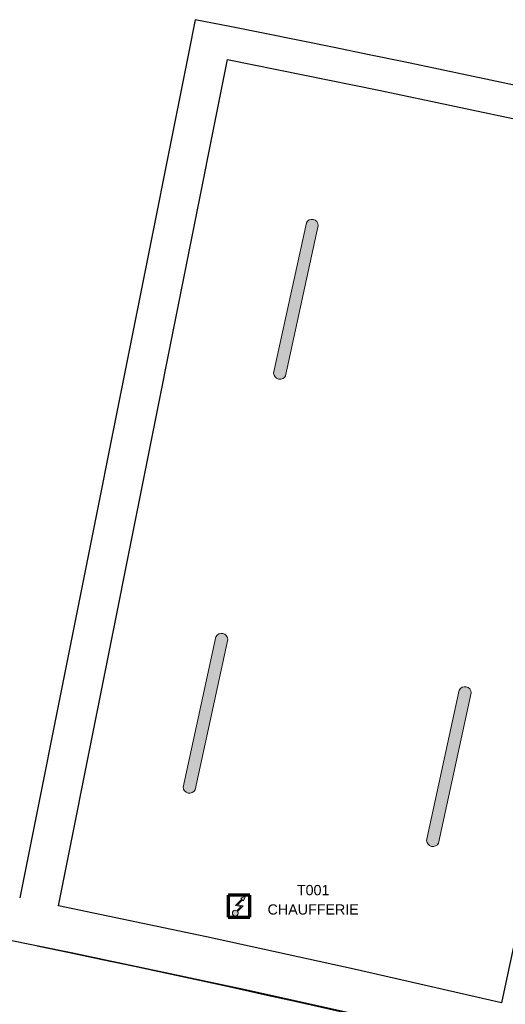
# Model space of a CAD drawing. Header units: millimetres. Extents: x -2845 to 74013, y -36085 to 13748.
# Tile 7 of 12: x 56635 to 60200, y -32453 to -25219. Entities that reach past the tile are written whole.
import ezdxf

# ---------------------------------------------------------------- set-up
doc = ezdxf.new("R2010")
doc.units = ezdxf.units.MM
for name, color, linetype, lineweight in [('A-DETL-GENF', 7, 'Continuous', 18), ('A-FLOR', 7, 'Continuous', 25), ('A-WALL', 7, 'Continuous', 25), ('G-ANNO-TEXT', 7, 'Continuous', 30), ('I-WALL', 7, 'Continuous', 25), ('INSTAL ELECTRIQUE', 7, 'Continuous', 18)]:
    doc.layers.add(name, color=color, linetype=linetype, lineweight=lineweight)
doc.styles.add('@Arial Unicode MS_1', font='ARIALUNI.TTF', dxfattribs={"height": 75})

# ---------------------------------------------------------------- blocks, each defined once
blk = doc.blocks.new('B02_DC_STR_rvt-1-2021_015_1111_DCE_1_50_S1_CFO_GEN')
at = {"layer": 'A-FLOR'}
blk.add_arc((-23283.1, -161351.4), 132089.6, 71.503753, 78.259466, dxfattribs=at)
at = {"layer": 'A-WALL'}
for p, q in [((4754.4, -25219.2), (4707.5, -25454.6)), ((4707.5, -25454.6), (3466.1, -31671.8)), ((3750.2, -31729.8), (4992, -25510.7))]:
    blk.add_line(p, q, dxfattribs=at)
at = {"layer": 'A-WALL', "flags": 128}
for points in [[(4992, -25510.7), (6103.4, -25736.5), (7212.9, -25972.1), (8320.2, -26217.5)], [(7003.6, -32443.2), (5921.3, -32195.9), (4836.8, -31958.1), (3750.2, -31729.8)]]:
    blk.add_lwpolyline(points, dxfattribs=at)
at = {"layer": 'A-WALL'}
for centre, radius, start, end in [((-19860.1, -150719.6), 127891.4, 71.44191, 78.903368), ((-21592.4, -155074.9), 125601.6, 71.326856, 86.47696)]:
    blk.add_arc(centre, radius, start, end, dxfattribs=at)
at = {"layer": 'I-WALL'}
blk.add_line((7653.5, -29370.2), (7003.6, -32443.2), dxfattribs=at)
blk = doc.blocks.new('604_REGLETTE ETANCHE 120CM - 604_REGLETTE ETANCHE 120CM-6879838-2021_015_1111_DCE_1_50_S1_CFO_GEN')
at = {"layer": 'INSTAL ELECTRIQUE', "true_color": 0xf6d57a}
blk.add_hatch(color=41, dxfattribs=at).paths.add_polyline_path([(45, -565), (41, -575.4), (34.6, -584.5), (26.3, -591.9), (16.4, -597), (5.6, -599.7), (-5.6, -599.7), (-16.4, -597), (-26.3, -591.9), (-34.6, -584.5), (-41, -575.4), (-45, -565), (-45, 565), (-41, 575.4), (-34.6, 584.5), (-26.3, 591.9), (-16.4, 597), (-5.6, 599.7), (5.6, 599.7), (16.4, 597), (26.3, 591.9), (34.6, 584.5), (41, 575.4), (45, 565), (45, -500.7)])
at = {"layer": 'INSTAL ELECTRIQUE'}
for p, q in [((-45, -565), (-45, 565)), ((45, 565), (45, -565))]:
    blk.add_line(p, q, dxfattribs=at)
for centre, start, end in [((0, 553.6), 14.25003, 165.74997), ((0, -553.6), 194.25003, 345.74997)]:
    blk.add_arc(centre, 46.4, start, end, dxfattribs=at)
blk = doc.blocks.new('606_ALIMENTATION SPECIFIQUE - 400V 3P_N-5995997-2021_015_1111_DCE_1_50_S1_CFO_GEN')
at = {"layer": 'A-DETL-GENF'}
blk.add_hatch(color=256, dxfattribs=at).paths.add_polyline_path([(-24.3, -72.4), (-19, -71), (-14.3, -68.3), (-10.3, -64.5), (-7.5, -59.9), (-6, -54.6), (-5.9, -49.1), (-7.2, -43.8), (-9.7, -39), (31.1, 1.8), (-10.6, 9.2), (26.5, 46.2), (33.1, 39.6), (48, 72.5), (15.1, 57.6), (21.7, 51), (-24.5, 4.8), (17.1, -2.6), (-14.5, -34.2), (-19.3, -31.6), (-24.7, -30.4), (-30.1, -30.5), (-35.4, -32), (-40, -34.8), (-43.9, -38.8), (-46.5, -43.5), (-47.9, -48.8), (-47.8, -54.3), (-46.4, -59.6), (-43.7, -64.3), (-39.8, -68.1), (-35.1, -70.9), (-29.8, -72.3)])
for p, q in [((-80, 80), (80, 80)), ((-80, -80), (-80, 80)), ((48, 72.5), (15.1, 57.6)), ((15.1, 57.6), (48, 72.5)), ((33.1, 39.6), (48, 72.5)), ((48, 72.5), (33.1, 39.6)), ((80, 80), (80, -80)), ((21.7, 51), (-24.5, 4.8)), ((-24.5, 4.8), (21.7, 51)), ((-24.5, 4.8), (17.1, -2.6)), ((17.1, -2.6), (-24.5, 4.8)), ((-10.6, 9.2), (26.5, 46.2)), ((26.5, 46.2), (-10.6, 9.2)), ((31.1, 1.8), (-10.6, 9.2)), ((-10.6, 9.2), (31.1, 1.8)), ((-9.7, -39), (31.1, 1.8)), ((31.1, 1.8), (-9.7, -39)), ((15.1, 57.6), (21.7, 51)), ((21.7, 51), (15.1, 57.6)), ((26.5, 46.2), (33.1, 39.6)), ((33.1, 39.6), (26.5, 46.2)), ((17.1, -2.6), (-14.5, -34.2)), ((-14.5, -34.2), (17.1, -2.6)), ((80, -80), (-80, -80))]:
    blk.add_line(p, q, dxfattribs=at)
blk.add_arc((-26.9, -51.4), 21.1, 54.2069, 35.7931, dxfattribs=at)
blk.add_arc((-26.9, -51.4), 21.1, 54.2069, 35.7931, dxfattribs=at)
at = {"layer": 'INSTAL ELECTRIQUE', "lineweight": 70}
for p, q in [((-80, 80), (-80, -80)), ((80, 80), (-80, 80)), ((80, -80), (80, 80)), ((-80, -80), (80, -80))]:
    blk.add_line(p, q, dxfattribs=at)
blk = doc.blocks.new('B02_ELE_rvt-1-2021_015_1111_DCE_1_50_S1_CFO_GEN')
at = {"layer": 'INSTAL ELECTRIQUE', "lineweight": 18, "extrusion": (0, 0, -1), "rotation": 192.2685888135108}
for p in [(-5494.2, -27273.4), (-4829.5, -30314.9), (-6617.1, -30706.9)]:
    blk.add_blockref('604_REGLETTE ETANCHE 120CM - 604_REGLETTE ETANCHE 120CM-6879838-2021_015_1111_DCE_1_50_S1_CFO_GEN', p, dxfattribs=at)
at = {"layer": 'INSTAL ELECTRIQUE', "lineweight": 18}
blk.add_blockref('606_ALIMENTATION SPECIFIQUE - 400V 3P_N-5995997-2021_015_1111_DCE_1_50_S1_CFO_GEN', (5075.3, -31732.1), dxfattribs=at)
at = {"layer": 'G-ANNO-TEXT', "color": 9, "lineweight": 9, "true_color": 0xc0c0c0, "char_height": 75, "attachment_point": 1, "style": '@Arial Unicode MS_1'}
for s, insert, width in [('T001', (5500.8, -31576.4), 296.624), ('CHAUFFERIE', (5285.8, -31718.7), 817.721)]:
    blk.add_mtext(s, dxfattribs=dict(at, insert=insert, width=width))

msp = doc.modelspace()

# ---------------------------------------------------------------- block references
at = {"lineweight": 5}
for name in ['B02_DC_STR_rvt-1-2021_015_1111_DCE_1_50_S1_CFO_GEN', 'B02_ELE_rvt-1-2021_015_1111_DCE_1_50_S1_CFO_GEN']:
    msp.add_blockref(name, (53169.3, 0), dxfattribs=at)

doc.saveas('drawing.dxf')
